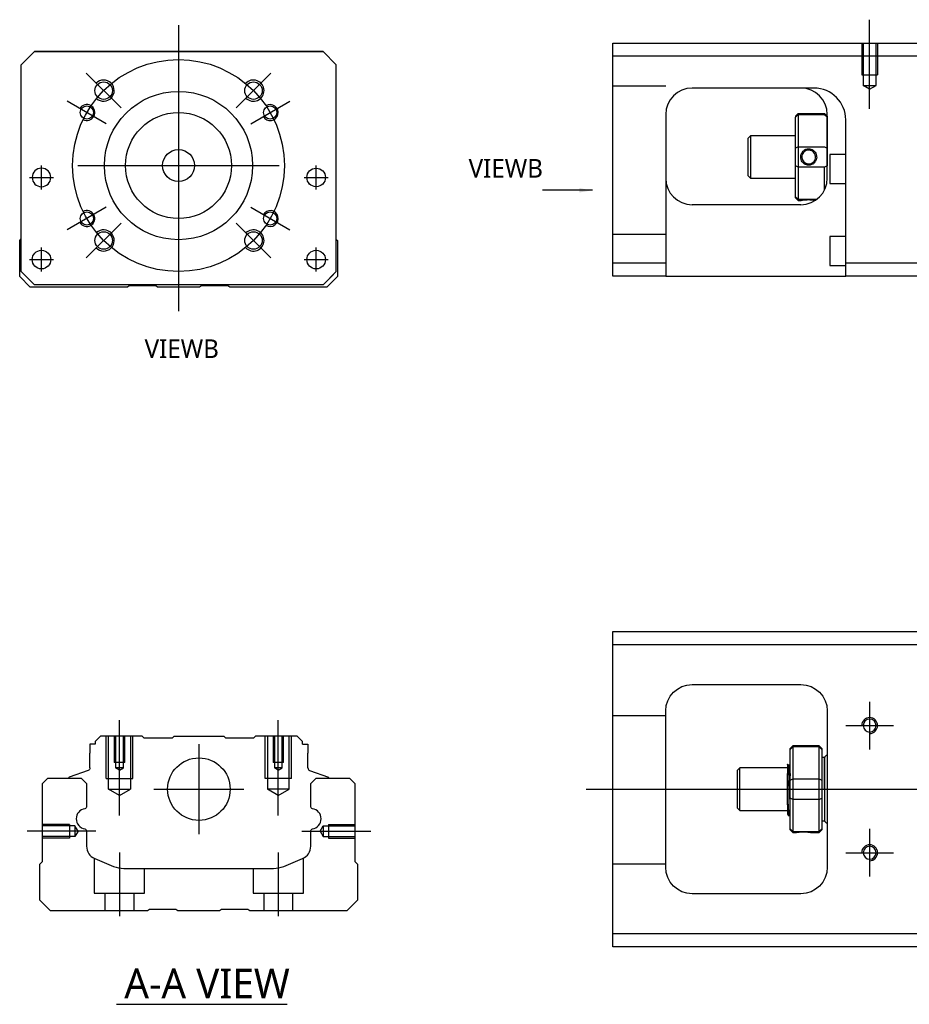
# Model space of a CAD drawing. Header units: millimetres. Extents: x -212 to 3135, y -1694 to 860.
# Tile 23 of 33: x 833 to 1001, y -1044 to -858. Entities that reach past the tile are written whole.
import ezdxf
from ezdxf.lldxf.tags import DXFTag

# ---------------------------------------------------------------- set-up
doc = ezdxf.new("R2010")
doc.units = ezdxf.units.MM
doc.layers.get('0').update_dxf_attribs({"linetype": 'CONTINUOUS'})
doc.layers.add('2', color=7, linetype='CONTINUOUS')
doc.styles.add('CHN', font='Microsoft JhengHei.ttf')
doc.styles.add('DIM-7', font='SIMPLEX.shx', dxfattribs={"width": 0.7, "bigfont": 'chineset.shx'})
tags = doc.linetypes.add('DASHED', pattern=[25.72, 12.86, -12.86]).pattern_tags.tags
tags[6:7] = [DXFTag(74, 4), DXFTag(75, 0), DXFTag(340, '0'), DXFTag(46, 0.0), DXFTag(50, 0.0), DXFTag(44, 0.0), DXFTag(45, 0.0)]
tags[4:5] = [DXFTag(74, 4), DXFTag(75, 0), DXFTag(340, '0'), DXFTag(46, 0.0), DXFTag(50, 0.0), DXFTag(44, 0.0), DXFTag(45, 0.0)]
doc.dimstyles.new('CNS', dxfattribs={"dimtxt": 3.5, "dimasz": 2.5, "dimexe": 1, "dimexo": 1, "dimgap": 1, "dimtad": 1, "dimdsep": 46, "dimtxsty": 'DIM-7', "dimcen": 0.09, "dimclrd": 4, "dimclre": 4, "dimclrt": 1, "dimadec": 0, "dimazin": 0, "dimtfac": 1, "dimtmove": 0, "dimatfit": 3, "dimfxl": 1, "dimtvp": 0.971429, "dimtolj": 1, "dimarcsym": 0})

msp = doc.modelspace()

# ---------------------------------------------------------------- linework, layer by layer
at = {"ltscale": 0.3}
for p, q in [((863.42, -859), (863.42, -913)), ((852.57, -874.64), (845.99, -868.07)), ((874.28, -874.64), (880.85, -868.07)), ((849.78, -877.62), (842.42, -873.37)), ((877.06, -877.62), (884.43, -873.37)), ((837.54, -890), (837.54, -885.5)), ((837.54, -890), (837.54, -885.5)), ((844.42, -885.5), (882.42, -885.5)), ((889.41, -890), (889.41, -885.5)), ((889.41, -890), (889.41, -885.5)), ((849.78, -893.37), (842.42, -897.62)), ((877.06, -893.37), (884.43, -897.62)), ((852.57, -896.35), (845.99, -902.93)), ((874.28, -896.35), (880.85, -902.93)), ((837.54, -905.5), (837.54, -901)), ((837.54, -905.5), (837.54, -901)), ((889.41, -905.5), (889.41, -901)), ((889.41, -905.5), (889.41, -901)), ((867.27, -994.69), (867.27, -1011.69)), ((858.77, -1003.19), (875.77, -1003.19))]:
    msp.add_line(p, q, dxfattribs=at)
at = {"linetype": 'Continuous'}
for p, q in [((833.72, -866.5), (836.22, -864)), ((836.22, -864), (833.72, -866.5)), ((836.22, -864), (890.72, -864)), ((890.72, -864), (836.22, -864)), ((890.72, -864), (893.22, -866.5)), ((893.22, -866.5), (890.72, -864)), ((833.72, -905.5), (833.72, -866.5)), ((893.22, -905.5), (893.22, -866.5)), ((833.43, -899.65), (833.72, -899.35)), ((833.43, -906.45), (833.43, -899.65)), ((893.22, -899.45), (893.43, -899.65)), ((893.43, -899.65), (893.43, -906.45)), ((835.43, -908.45), (833.43, -906.45)), ((833.72, -905.5), (836.22, -908)), ((836.22, -908), (834.72, -906.5)), ((890.72, -908), (893.22, -905.5)), ((893.43, -906.45), (891.43, -908.45)), ((853.78, -908.45), (835.43, -908.45)), ((836.22, -908), (836.22, -908)), ((890.72, -908), (836.22, -908)), ((890.72, -908), (836.22, -908)), ((854.13, -908.2), (853.78, -908.45)), ((859.13, -908.2), (854.13, -908.2)), ((859.48, -908.45), (859.13, -908.2)), ((867.38, -908.45), (859.48, -908.45)), ((867.73, -908.2), (867.38, -908.45)), ((872.73, -908.2), (867.73, -908.2)), ((873.08, -908.45), (872.73, -908.2)), ((891.43, -908.45), (873.08, -908.45)), ((945.43, -975.94), (945.43, -973.44)), ((945.43, -973.44), (1004.43, -973.44)), ((1004.43, -975.94), (945.43, -975.94)), ((945.43, -1030.44), (945.43, -975.94)), ((960.43, -983.44), (980.93, -983.44)), ((955.43, -1017.94), (955.43, -988.44)), ((985.93, -988.44), (985.93, -1017.94)), ((848.7, -993.19), (847.7, -994.19)), ((856.57, -993.19), (848.7, -993.19)), ((856.87, -993.49), (856.57, -993.19)), ((856.87, -993.49), (862.27, -993.49)), ((862.27, -993.49), (862.57, -993.19)), ((862.57, -993.19), (871.97, -993.19)), ((872.27, -993.49), (871.97, -993.19)), ((872.27, -993.49), (877.67, -993.49)), ((877.97, -993.19), (877.67, -993.49)), ((885.85, -993.19), (877.97, -993.19)), ((886.85, -994.19), (885.85, -993.19)), ((846.7, -994.69), (846.7, -996.39)), ((847.7, -994.69), (846.7, -994.69)), ((847.7, -994.19), (847.7, -994.69)), ((886.85, -994.69), (886.85, -994.19)), ((886.85, -994.69), (887.85, -994.69)), ((887.85, -994.69), (887.85, -996.39)), ((979.43, -994.99), (978.93, -995.49)), ((978.93, -995.68), (978.93, -995.49)), ((978.93, -1001.52), (978.93, -995.68)), ((984.43, -994.99), (979.43, -994.99)), ((979.43, -994.99), (979.43, -995.22)), ((979.43, -995.22), (979.43, -1001.26)), ((984.43, -995.22), (979.43, -995.22)), ((984.93, -995.49), (984.43, -994.99)), ((984.43, -995.22), (984.43, -994.99)), ((984.43, -1001.26), (984.43, -995.22)), ((984.93, -995.49), (984.93, -995.68)), ((984.93, -995.68), (984.93, -1001.52)), ((846.7, -999.19), (846.7, -996.39)), ((887.85, -999.19), (887.85, -996.39)), ((985.43, -997.19), (984.93, -997.19)), ((985.43, -1003.19), (985.43, -997.19)), ((985.43, -997.29), (985.43, -1009.09)), ((846.37, -999.66), (842.79, -1000.96)), ((888.17, -999.66), (891.75, -1000.96)), ((969.43, -999.19), (968.93, -999.69)), ((968.93, -999.69), (968.93, -999.69)), ((968.93, -999.69), (968.93, -1006.69)), ((978.43, -999.19), (969.43, -999.19)), ((969.43, -1007.19), (969.43, -999.19)), ((978.8, -998.69), (978.56, -998.69)), ((837.72, -1002.15), (838.72, -1001.15)), ((838.72, -1001.15), (845.05, -1001.15)), ((842.66, -1001.12), (842.66, -1001.15)), ((845.05, -1001.15), (846.05, -1002.15)), ((888.4, -1002.15), (889.4, -1001.15)), ((889.4, -1001.15), (895.72, -1001.15)), ((891.88, -1001.12), (891.88, -1001.15)), ((895.72, -1001.15), (896.72, -1002.15)), ((978.43, -1006.18), (978.43, -1000.22)), ((978.93, -1003.19), (978.93, -1001.52)), ((979.43, -1001.26), (979.43, -1003.19)), ((979.43, -1001.26), (984.43, -1001.26)), ((984.43, -1003.19), (984.43, -1001.26)), ((984.93, -1001.52), (984.93, -1004.87)), ((837.72, -1016.85), (837.72, -1002.15)), ((846.05, -1002.15), (846.05, -1006.42)), ((888.4, -1006.42), (888.4, -1002.15)), ((896.72, -1002.15), (896.72, -1016.85)), ((978.93, -1004.87), (978.93, -1003.19)), ((979.43, -1003.19), (979.43, -1005.12)), ((984.43, -1005.12), (984.43, -1003.19)), ((985.43, -1003.19), (985.43, -1009.19)), ((978.93, -1010.71), (978.93, -1004.87)), ((979.43, -1005.12), (979.43, -1011.16)), ((984.43, -1005.12), (979.43, -1005.12)), ((984.43, -1011.16), (984.43, -1005.12)), ((984.93, -1004.87), (984.93, -1010.71)), ((968.93, -1006.69), (969.43, -1007.19)), ((969.43, -1007.19), (978.43, -1007.19)), ((978.59, -1008.19), (978.76, -1008.19)), ((978.93, -1010.89), (978.93, -1010.71)), ((984.93, -1009.19), (985.43, -1009.19)), ((984.93, -1010.71), (984.93, -1010.89)), ((846.05, -1011.16), (846.05, -1013.98)), ((888.4, -1013.98), (888.4, -1011.16)), ((978.93, -1010.89), (979.43, -1011.39)), ((979.43, -1011.16), (979.43, -1011.39)), ((979.43, -1011.16), (984.43, -1011.16)), ((979.43, -1011.39), (979.92, -1011.39)), ((982.93, -1011.39), (984.43, -1011.39)), ((984.43, -1011.39), (984.93, -1010.89)), ((984.43, -1011.39), (984.43, -1011.16)), ((847.59, -1016.29), (851.15, -1017.76)), ((883.29, -1017.76), (886.86, -1016.29)), ((837.22, -1017.35), (837.72, -1016.85)), ((837.22, -1024.15), (837.22, -1017.35)), ((853.07, -1018.15), (881.38, -1018.15)), ((896.72, -1016.85), (897.22, -1017.35)), ((897.22, -1017.35), (897.22, -1024.15)), ((980.93, -1022.94), (960.43, -1022.94)), ((839.22, -1026.15), (837.22, -1024.15)), ((897.22, -1024.15), (895.22, -1026.15)), ((857.57, -1026.15), (839.22, -1026.15)), ((857.92, -1025.9), (857.57, -1026.15)), ((862.92, -1025.9), (857.92, -1025.9)), ((863.27, -1026.15), (862.92, -1025.9)), ((871.17, -1026.15), (863.27, -1026.15)), ((871.52, -1025.9), (871.17, -1026.15)), ((876.52, -1025.9), (871.52, -1025.9)), ((876.87, -1026.15), (876.52, -1025.9)), ((895.22, -1026.15), (876.87, -1026.15)), ((945.43, -1032.94), (945.43, -1030.44)), ((945.43, -1030.44), (1004.43, -1030.44)), ((1004.43, -1032.94), (945.43, -1032.94))]:
    msp.add_line(p, q, dxfattribs=at)
at = {"linetype": 'DASHED'}
for p, q in [((836.22, -864), (836.22, -864)), ((852.7, -864), (850.25, -864)), ((874.25, -864), (876.7, -864)), ((890.72, -864), (890.72, -864)), ((833.72, -866.5), (833.72, -866.5)), ((893.22, -866.5), (893.22, -866.5)), ((835.79, -887.75), (835.79, -887.75)), ((839.29, -887.75), (839.29, -887.75)), ((887.66, -887.75), (887.66, -887.75)), ((891.16, -887.75), (891.16, -887.75)), ((833.72, -891), (833.72, -891)), ((893.22, -891), (893.22, -891)), ((835.79, -903.25), (835.79, -903.25)), ((839.29, -903.25), (839.29, -903.25)), ((834.72, -906.5), (834.72, -906.5)), ((890.72, -908), (893.22, -905.5)), ((892.22, -906.5), (890.72, -908)), ((893.22, -905.5), (892.22, -906.5)), ((892.22, -906.5), (892.22, -906.5)), ((890.72, -908), (890.72, -908)), ((856.87, -993.49), (856.87, -993.49)), ((877.67, -993.49), (877.67, -993.49)), ((978.56, -998.69), (978.55, -998.69))]:
    msp.add_line(p, q, dxfattribs=at)
for p, q in [((835.29, -887.75), (839.79, -887.75)), ((835.29, -887.75), (839.79, -887.75)), ((887.16, -887.75), (891.66, -887.75)), ((887.16, -887.75), (891.66, -887.75)), ((835.29, -903.25), (839.79, -903.25)), ((835.29, -903.25), (839.79, -903.25)), ((887.16, -903.25), (891.66, -903.25)), ((887.16, -903.25), (891.66, -903.25)), ((993.93, -986.69), (993.93, -995.69)), ((989.43, -991.19), (998.43, -991.19)), ((940.43, -1003.19), (1078.86, -1003.19)), ((993.93, -1010.69), (993.93, -1019.69)), ((847.82, -1011.15), (834.82, -1011.15)), ((989.43, -1015.19), (998.43, -1015.19)), ((851.68, -1043.8), (883.92, -1043.8))]:
    msp.add_line(p, q)
at = {"ltscale": 0.1}
for p, q in [((852.27, -1008.19), (852.27, -990.19)), ((882.27, -1008.19), (882.27, -990.19)), ((886.72, -1011.15), (899.72, -1011.15)), ((852.27, -1015.15), (852.27, -1027.15)), ((882.27, -1015.15), (882.27, -1027.15))]:
    msp.add_line(p, q, dxfattribs=at)
at = {"linetype": 'DASHED', "ltscale": 0.1}
for p, q in [((955.43, -989.34), (945.43, -989.34)), ((849.77, -1001.19), (849.77, -993.19)), ((850.2, -1003.19), (850.2, -993.19)), ((851.27, -993.19), (851.27, -998.19)), ((851.53, -993.19), (851.53, -999.19)), ((853.01, -999.19), (853.01, -993.19)), ((853.27, -998.19), (853.27, -993.19)), ((854.34, -993.19), (854.34, -1003.19)), ((854.77, -1001.19), (854.77, -993.19)), ((879.77, -1001.19), (879.77, -993.19)), ((880.2, -993.19), (880.2, -1003.19)), ((881.27, -993.19), (881.27, -998.19)), ((881.53, -993.19), (881.53, -999.19)), ((883.01, -999.19), (883.01, -993.19)), ((883.27, -998.19), (883.27, -993.19)), ((884.34, -1003.19), (884.34, -993.19)), ((884.77, -1001.19), (884.77, -993.19)), ((853.27, -998.19), (851.27, -998.19)), ((853.01, -999.19), (851.53, -999.19)), ((852.27, -999.62), (851.53, -999.19)), ((852.27, -999.62), (853.01, -999.19)), ((883.27, -998.19), (881.27, -998.19)), ((883.01, -999.19), (881.53, -999.19)), ((882.27, -999.62), (881.53, -999.19)), ((882.27, -999.62), (883.01, -999.19)), ((849.77, -1001.19), (854.77, -1001.19)), ((884.77, -1001.19), (879.77, -1001.19)), ((850.2, -1003.19), (854.34, -1003.19)), ((852.27, -1004.39), (850.2, -1003.19)), ((852.27, -1004.39), (854.34, -1003.19)), ((884.34, -1003.19), (880.2, -1003.19)), ((882.27, -1004.39), (880.2, -1003.19)), ((882.27, -1004.39), (884.34, -1003.19)), ((842.86, -1009.85), (837.86, -1009.85)), ((843.86, -1010.14), (837.86, -1010.14)), ((842.86, -1009.85), (842.86, -1012.45)), ((843.86, -1010.14), (843.86, -1012.15)), ((844.44, -1011.15), (843.86, -1010.14)), ((890.14, -1011.15), (890.72, -1010.14)), ((890.72, -1010.14), (890.72, -1012.15)), ((890.72, -1010.14), (896.72, -1010.14)), ((891.72, -1009.85), (891.72, -1012.45)), ((891.72, -1009.85), (896.72, -1009.85)), ((843.86, -1012.15), (837.86, -1012.15)), ((842.86, -1012.45), (837.86, -1012.45)), ((842.86, -1012.22), (842.86, -1012.27)), ((844.44, -1011.15), (843.86, -1012.15)), ((890.14, -1011.15), (890.72, -1012.15)), ((890.72, -1012.15), (896.72, -1012.15)), ((891.72, -1012.22), (891.72, -1012.27)), ((891.72, -1012.45), (896.72, -1012.45)), ((847.52, -1016.27), (847.52, -1022.85)), ((887.02, -1022.85), (887.02, -1016.21)), ((857.02, -1022.85), (857.02, -1018.15)), ((877.52, -1018.15), (877.52, -1022.85)), ((955.43, -1017.34), (945.43, -1017.34)), ((847.52, -1022.85), (857.02, -1022.85)), ((849.52, -1022.85), (849.52, -1026.15)), ((855.02, -1026.15), (855.02, -1022.85)), ((877.52, -1022.85), (887.02, -1022.85)), ((879.52, -1022.85), (879.52, -1026.15)), ((885.02, -1026.15), (885.02, -1022.85))]:
    msp.add_line(p, q, dxfattribs=at)
at = {"ltscale": 0.3}
msp.add_circle((863.42, -885.5), 20, dxfattribs=at)
at = {"linetype": 'Continuous'}
for centre, radius in [((849.28, -871.36), 1.65), ((863.42, -885.5), 14), ((877.57, -871.36), 1.65), ((846.1, -875.5), 1.25), ((880.74, -875.5), 1.25), ((863.42, -885.5), 10), ((863.42, -885.5), 3), ((889.41, -887.75), 1.75), ((846.1, -895.5), 1.25), ((880.74, -895.5), 1.25), ((849.28, -899.64), 1.65), ((877.57, -899.64), 1.65), ((837.54, -903.25), 1.75), ((889.41, -903.25), 1.75), ((867.27, -1003.19), 5.9)]:
    msp.add_circle(centre, radius, dxfattribs=at)
at = {"linetype": 'Continuous', "extrusion": (0, 0, -1)}
for centre, radius in [((-837.54, -887.75), 1.75), ((-993.93, -991.19), 1.22), ((-993.93, -1015.19), 1.22)]:
    msp.add_circle(centre, radius, dxfattribs=at)
for centre, radius, start, end in [((849.28, -871.36), 2, 227.8658, 135), ((877.57, -871.36), 2, 225, 137.8658), ((846.1, -875.5), 1.5, 242.1491, 150), ((880.74, -875.5), 1.5, 210, 122.1491), ((846.1, -895.5), 1.5, 210, 117.8509), ((880.74, -895.5), 1.5, 237.8509, 150), ((849.28, -899.64), 2, 225, 132.134), ((877.57, -899.64), 2, 222.1342, 135), ((993.93, -991.19), 1.5, 270, 180), ((993.93, -1015.19), 1.5, 270, 180)]:
    msp.add_arc(centre, radius, start, end)
for centre, radius, start, end in [((-960.43, -988.44), 5, 0, 90), ((-980.93, -988.44), 5, 90, 180), ((-846.2, -999.19), 0.5, 180, 250.1017), ((-891.68, -1001.15), 0.2, 109.8983, 172.0917), ((-845.55, -1006.42), 0.5, 180, 249.8105), ((-888.9, -1006.42), 0.5, 290.1895, 0), ((-845.55, -1011.16), 0.5, 110.1895, 180), ((-888.9, -1011.16), 0.5, 0, 69.8105), ((-960.43, -1017.94), 5, 270, 0), ((-980.93, -1017.94), 5, 180, 270)]:
    msp.add_arc(centre, radius, start, end, dxfattribs=at)
at = {"linetype": 'Continuous'}
for centre, radius, start, end in [((985.93, -997.29), 0.5, 90, 180), ((888.35, -999.19), 0.5, 180, 250.1017), ((842.86, -1001.15), 0.2, 109.8983, 172.0917), ((846.04, -1008.79), 1.93, 99.5288, 260.4712), ((888.41, -1008.79), 1.93, 279.5288, 80.4712), ((985.93, -1009.09), 0.5, 180, 270), ((848.55, -1013.98), 2.5, 180, 247.4572), ((885.9, -1013.98), 2.5, 292.5428, 0), ((853.07, -1013.15), 5, 247.4572, 270), ((881.38, -1013.15), 5, 270, 292.5428)]:
    msp.add_arc(centre, radius, start, end, dxfattribs=at)
for points, degree in [([(978.93, -995.68), (979.09, -995.53), (979.26, -995.37), (979.43, -995.22)], 3), ([(984.43, -995.22), (984.59, -995.37), (984.76, -995.53), (984.93, -995.68)], 3), ([(978.56, -998.71), (978.44, -998.5)], 1), ([(978.93, -999.47), (978.86, -999.58), (978.8, -998.69)], 2), ([(978.93, -1001.52), (979.09, -1001.43), (979.26, -1001.35), (979.43, -1001.26)], 3), ([(984.43, -1001.26), (984.59, -1001.35), (984.76, -1001.43), (984.93, -1001.52)], 3), ([(979.43, -1005.12), (979.26, -1005.04), (979.09, -1004.95), (978.93, -1004.87)], 3), ([(984.43, -1005.12), (984.59, -1005.04), (984.76, -1004.95), (984.93, -1004.87)], 3), ([(978.77, -1008.19), (978.85, -1007.05), (978.93, -1006.92)], 2), ([(978.41, -1007.89), (978.5, -1008.04), (978.58, -1008.19)], 2), ([(979.43, -1011.16), (979.26, -1011.01), (979.09, -1010.86), (978.93, -1010.71)], 3), ([(984.43, -1011.16), (984.59, -1011.01), (984.76, -1010.86), (984.93, -1010.71)], 3)]:
    msp.add_open_spline(points, degree=degree, dxfattribs=at)
for points, knots in [([(978.43, -998.48), (978.43, -998.51), (978.43, -998.61), (978.43, -998.92), (978.43, -999.16), (978.43, -999.67), (978.43, -999.94), (978.43, -1000.22)], [0, 0, 0, 0, 0.341605, 0.341605, 0.709042, 0.709042, 1, 1, 1, 1]), ([(978.93, -1005.71), (978.91, -1005.44), (978.89, -1005.13), (978.85, -1004.44), (978.84, -1004.06), (978.8, -1003.28), (978.78, -1002.88), (978.75, -1002.11), (978.73, -1001.73), (978.69, -1000.06), (978.68, -999.75), (978.64, -999.25), (978.62, -999.05), (978.59, -998.8), (978.58, -998.73), (978.56, -998.7)], [0, 0, 0, 0, 0.142488, 0.142488, 0.289539, 0.289539, 0.436554, 0.436554, 0.583581, 0.583581, 0.730615, 0.730615, 0.877631, 0.877631, 1, 1, 1, 1]), ([(978.8, -998.69), (978.82, -998.69), (978.84, -999.75), (978.87, -999.96), (978.89, -1000.14), (978.91, -1000.47), (978.92, -1000.57), (978.93, -1000.67)], [0, 0, 0, 0, 0.388824, 0.388824, 0.829994, 0.829994, 1, 1, 1, 1]), ([(978.76, -1008.19), (978.75, -1008.19), (978.75, -1008.18), (978.72, -1008.1), (978.7, -1007.97), (978.67, -1007.57), (978.65, -1007.29), (978.61, -1006.65), (978.59, -1006.27), (978.56, -1005.45), (978.54, -1005.01), (978.51, -1003.12), (978.49, -1002.66), (978.45, -1001.87), (978.44, -1000.53), (978.43, -1000.22)], [0, 0, 0, 0, 0.062674, 0.062674, 0.22432, 0.22432, 0.386002, 0.386002, 0.547651, 0.547651, 0.70934, 0.70934, 0.870988, 0.870988, 1, 1, 1, 1]), ([(978.43, -1006.18), (978.43, -1006.55), (978.43, -1006.88), (978.43, -1007.4), (978.43, -1007.61), (978.43, -1007.85), (978.43, -1007.91), (978.43, -1007.92)], [0, 0, 0, 0, 0.355488, 0.355488, 0.70353, 0.70353, 1, 1, 1, 1]), ([(978.43, -1006.18), (978.44, -1006.57), (978.46, -1006.92), (978.5, -1007.51), (978.52, -1007.75), (978.55, -1008.08), (978.57, -1008.17), (978.59, -1008.19), (978.59, -1008.19), (978.59, -1008.19)], [0, 0, 0, 0, 0.320659, 0.320659, 0.641321, 0.641321, 0.962057, 0.962057, 1, 1, 1, 1]), ([(979.92, -1011.39), (979.92, -1011.39), (979.95, -1011.39), (980.06, -1011.37), (980.15, -1011.35), (980.37, -1011.32), (980.5, -1011.3), (980.8, -1011.27), (980.96, -1011.26), (981.29, -1011.24), (981.46, -1011.24), (981.78, -1011.25), (981.93, -1011.26), (982.22, -1011.29), (982.36, -1011.3), (982.6, -1011.33), (982.69, -1011.35), (982.85, -1011.38), (982.9, -1011.39), (982.93, -1011.39), (982.93, -1011.39), (982.93, -1011.39)], [0, 0, 0, 0, 0.109357, 0.109357, 0.21915, 0.21915, 0.330451, 0.330451, 0.436162, 0.436162, 0.542186, 0.542186, 0.640015, 0.640015, 0.743853, 0.743853, 0.849113, 0.849113, 0.958413, 0.958413, 1, 1, 1, 1])]:
    msp.add_open_spline(points, degree=3, knots=knots, dxfattribs=at)
at = {"linetype": 'DASHED'}
for points, degree in [([(978.8, -998.69), (978.79, -998.7), (978.79, -998.7)], 2), ([(979.92, -1011.39), (979.93, -1011.38)], 1)]:
    msp.add_open_spline(points, degree=degree, dxfattribs=at)
at = {"layer": '2', "ltscale": 0.5}
msp.add_line((993.93, -874.8), (993.93, -857.98), dxfattribs=at)
at = {"layer": '2', "linetype": 'Continuous'}
for p, q in [((945.43, -864.89), (945.43, -862.39)), ((945.43, -862.39), (1004.43, -862.39)), ((1004.43, -864.89), (945.43, -864.89)), ((945.43, -903.89), (945.43, -864.89)), ((983.27, -870.89), (960.43, -870.89)), ((955.43, -875.89), (955.43, -903.89)), ((979.93, -876.19), (980.43, -875.69)), ((979.93, -876.19), (979.93, -876.37)), ((979.93, -882.21), (979.93, -876.37)), ((980.43, -875.69), (980.43, -875.92)), ((980.43, -875.69), (985.43, -875.69)), ((980.43, -875.92), (980.43, -881.96)), ((985.43, -875.92), (980.43, -875.92)), ((985.93, -876.19), (985.43, -875.69)), ((985.43, -875.92), (985.43, -875.69)), ((985.93, -887.89), (985.93, -875.89)), ((985.93, -876.19), (985.93, -876.37)), ((985.93, -876.37), (985.93, -882.21)), ((989.43, -903.89), (989.43, -876.89)), ((971.43, -879.89), (970.93, -880.39)), ((970.93, -880.39), (970.93, -883.89)), ((979.93, -879.89), (971.43, -879.89)), ((971.43, -879.89), (971.43, -887.89)), ((979.93, -885.56), (979.93, -882.21)), ((980.43, -881.96), (980.43, -885.82)), ((980.43, -881.96), (985.43, -881.96)), ((985.93, -882.21), (985.93, -885.56)), ((970.93, -883.89), (970.93, -887.39)), ((989.43, -883.39), (986.43, -883.39)), ((986.43, -883.39), (986.43, -888.89)), ((979.93, -891.4), (979.93, -885.56)), ((980.43, -885.82), (980.43, -891.86)), ((985.43, -885.82), (980.43, -885.82)), ((985.43, -890.07), (985.43, -885.82)), ((970.93, -887.39), (971.43, -887.89)), ((971.43, -887.89), (979.93, -887.89)), ((986.43, -888.89), (989.43, -888.89)), ((979.93, -891.59), (979.93, -891.4)), ((979.93, -891.59), (980.43, -892.09)), ((980.43, -891.86), (980.43, -892.09)), ((980.43, -891.86), (983.97, -891.86)), ((980.93, -892.89), (960.43, -892.89)), ((980.43, -892.09), (980.92, -892.09)), ((989.43, -898.89), (986.43, -898.89)), ((986.43, -898.89), (986.43, -904.39)), ((945.43, -903.89), (955.43, -903.89)), ((945.43, -906.39), (945.43, -903.89)), ((955.43, -903.89), (955.43, -906.39)), ((986.43, -904.39), (989.43, -904.39)), ((989.43, -906.39), (989.43, -903.89)), ((989.43, -903.89), (1004.43, -903.89)), ((955.43, -906.39), (945.43, -906.39)), ((955.43, -906.39), (989.43, -906.39)), ((1004.43, -906.39), (989.43, -906.39))]:
    msp.add_line(p, q, dxfattribs=at)
at = {"layer": '2', "linetype": 'DASHED', "ltscale": 0.1}
for p, q in [((992.43, -862.39), (992.43, -868.39)), ((992.7, -862.39), (992.7, -870.39)), ((995.15, -870.39), (995.15, -862.39)), ((995.43, -862.39), (995.43, -868.39)), ((992.43, -868.39), (995.43, -868.39)), ((955.43, -870.53), (945.43, -870.53)), ((993.93, -871.09), (992.7, -870.38)), ((992.7, -870.39), (995.15, -870.39)), ((993.93, -871.09), (995.15, -870.38)), ((955.43, -898.53), (945.43, -898.53))]:
    msp.add_line(p, q, dxfattribs=at)
at = {"layer": '2', "linetype": 'DASHED'}
msp.add_line((983.43, -870.89), (983.27, -870.89), dxfattribs=at)
at = {"layer": '2', "linetype": 'Continuous'}
for centre, start, end in [((960.43, -875.89), 90, 180), ((980.93, -875.89), 0, 90), ((960.43, -887.89), 180, 270), ((980.93, -887.89), 270, 0)]:
    msp.add_arc(centre, 5, start, end, dxfattribs=at)
at = {"layer": '2', "linetype": 'DASHED'}
msp.add_arc((983.43, -876.89), 6, 0, 90, dxfattribs=at)
at = {"layer": '2', "linetype": 'Continuous'}
msp.add_ellipse((983.43, -876.89), major_axis=(-4.24, 4.24), ratio=1, start_param=3.926991, end_param=5.497787, dxfattribs=at)
for points in [[(983.43, -870.89), (983.37, -870.89), (983.32, -870.89), (983.27, -870.89)], [(980.43, -875.92), (980.26, -876.07), (980.09, -876.22), (979.93, -876.37)], [(985.43, -875.92), (985.59, -876.07), (985.76, -876.22), (985.93, -876.37)], [(980.43, -881.96), (980.26, -882.04), (980.09, -882.13), (979.93, -882.21)], [(985.43, -881.96), (985.59, -882.04), (985.76, -882.13), (985.93, -882.21)], [(980.43, -885.82), (980.26, -885.73), (980.09, -885.65), (979.93, -885.56)], [(985.93, -885.56), (985.76, -885.65), (985.59, -885.73), (985.43, -885.82)], [(980.43, -891.86), (980.26, -891.71), (980.09, -891.55), (979.93, -891.4)]]:
    msp.add_open_spline(points, degree=3, dxfattribs=at)
for points, knots in [([(980.92, -883.89), (980.92, -883.71), (980.95, -883.53), (981.06, -883.2), (981.15, -883.05), (981.36, -882.77), (981.5, -882.65), (981.79, -882.47), (981.95, -882.4), (982.28, -882.33), (982.46, -882.32), (982.78, -882.37), (982.93, -882.42), (983.22, -882.56), (983.36, -882.66), (983.59, -882.89), (983.69, -883.03), (983.84, -883.34), (983.9, -883.51), (983.93, -883.75), (983.93, -883.82), (983.93, -883.89)], [0, 0, 0, 0, 0.109357, 0.109357, 0.21915, 0.21915, 0.330451, 0.330451, 0.436162, 0.436162, 0.542186, 0.542186, 0.640015, 0.640015, 0.743853, 0.743853, 0.849113, 0.849113, 0.958413, 0.958413, 1, 1, 1, 1]), ([(983.73, -883.89), (983.73, -883.76), (983.71, -883.64), (983.63, -883.39), (983.57, -883.25), (983.4, -883.02), (983.3, -882.92), (983.06, -882.75), (982.93, -882.68), (982.65, -882.6), (982.5, -882.58), (982.21, -882.6), (982.07, -882.63), (981.81, -882.74), (981.68, -882.81), (981.46, -883), (981.37, -883.12), (981.22, -883.37), (981.17, -883.51), (981.13, -883.73), (981.13, -883.81), (981.13, -883.89)], [0, 0, 0, 0, 0.090081, 0.090081, 0.195216, 0.195216, 0.30186, 0.30186, 0.410211, 0.410211, 0.517617, 0.517617, 0.621981, 0.621981, 0.727419, 0.727419, 0.835017, 0.835017, 0.943332, 0.943332, 1, 1, 1, 1]), ([(983.93, -883.89), (983.93, -884.06), (983.9, -884.24), (983.79, -884.57), (983.7, -884.73), (983.48, -885.01), (983.35, -885.13), (983.05, -885.31), (982.89, -885.37), (982.56, -885.45), (982.39, -885.45), (982.07, -885.41), (981.91, -885.36), (981.63, -885.21), (981.49, -885.12), (981.25, -884.88), (981.16, -884.74), (981.01, -884.43), (980.95, -884.26), (980.92, -884.02), (980.92, -883.95), (980.92, -883.89)], [0, 0, 0, 0, 0.109681, 0.109681, 0.219848, 0.219848, 0.331471, 0.331471, 0.436803, 0.436803, 0.542595, 0.542595, 0.640477, 0.640477, 0.744315, 0.744315, 0.8492, 0.8492, 0.95844, 0.95844, 1, 1, 1, 1]), ([(981.13, -883.89), (981.13, -884.01), (981.14, -884.13), (981.22, -884.39), (981.28, -884.52), (981.45, -884.75), (981.55, -884.86), (981.79, -885.03), (981.92, -885.09), (982.2, -885.18), (982.35, -885.19), (982.64, -885.18), (982.78, -885.15), (983.04, -885.04), (983.17, -884.96), (983.39, -884.78), (983.48, -884.66), (983.63, -884.41), (983.68, -884.27), (983.72, -884.04), (983.73, -883.97), (983.73, -883.89)], [0, 0, 0, 0, 0.090082, 0.090082, 0.19511, 0.19511, 0.301651, 0.301651, 0.410013, 0.410013, 0.517402, 0.517402, 0.621792, 0.621792, 0.727238, 0.727238, 0.834796, 0.834796, 0.943135, 0.943135, 1, 1, 1, 1]), ([(980.92, -892.09), (980.92, -892.09), (980.95, -892.08), (981.06, -892.06), (981.15, -892.05), (981.37, -892.01), (981.5, -891.99), (981.8, -891.96), (981.96, -891.95), (982.29, -891.94), (982.46, -891.94), (982.78, -891.95), (982.94, -891.96), (983.22, -891.98), (983.36, -892), (983.56, -892.02), (983.64, -892.04), (983.7, -892.05)], [0, 0, 0, 0, 0.1096809, 0.1096809, 0.2198481, 0.2198481, 0.3314707, 0.3314707, 0.4368026, 0.4368026, 0.542595, 0.542595, 0.6404774, 0.6404774, 0.7443154, 0.7443154, 0.8201607, 0.8201607, 0.8201607, 0.8201607])]:
    msp.add_open_spline(points, degree=3, knots=knots, dxfattribs=at)

# ---------------------------------------------------------------- texts
at = {"style": 'CHN'}
for s, insert, char_height, attachment_point in [('VIEWB', (932.23, -887.77), 3.5, 9), ('VIEWB', (871.04, -921.81), 3.5, 9), ('A-A VIEW', (853.18, -1039.86), 5.6, 4)]:
    msp.add_mtext(s, dxfattribs=dict(at, insert=insert, char_height=char_height, attachment_point=attachment_point))

# ---------------------------------------------------------------- leaders
at = {"annotation_type": 0, "has_hookline": 1, "hookline_direction": 1}
msp.add_leader([(941.58, -890.18), (934.14, -890.18)], dimstyle='CNS', override={"dimgap": 1, "dimtad": 1}, dxfattribs=at)

doc.saveas('drawing.dxf')
